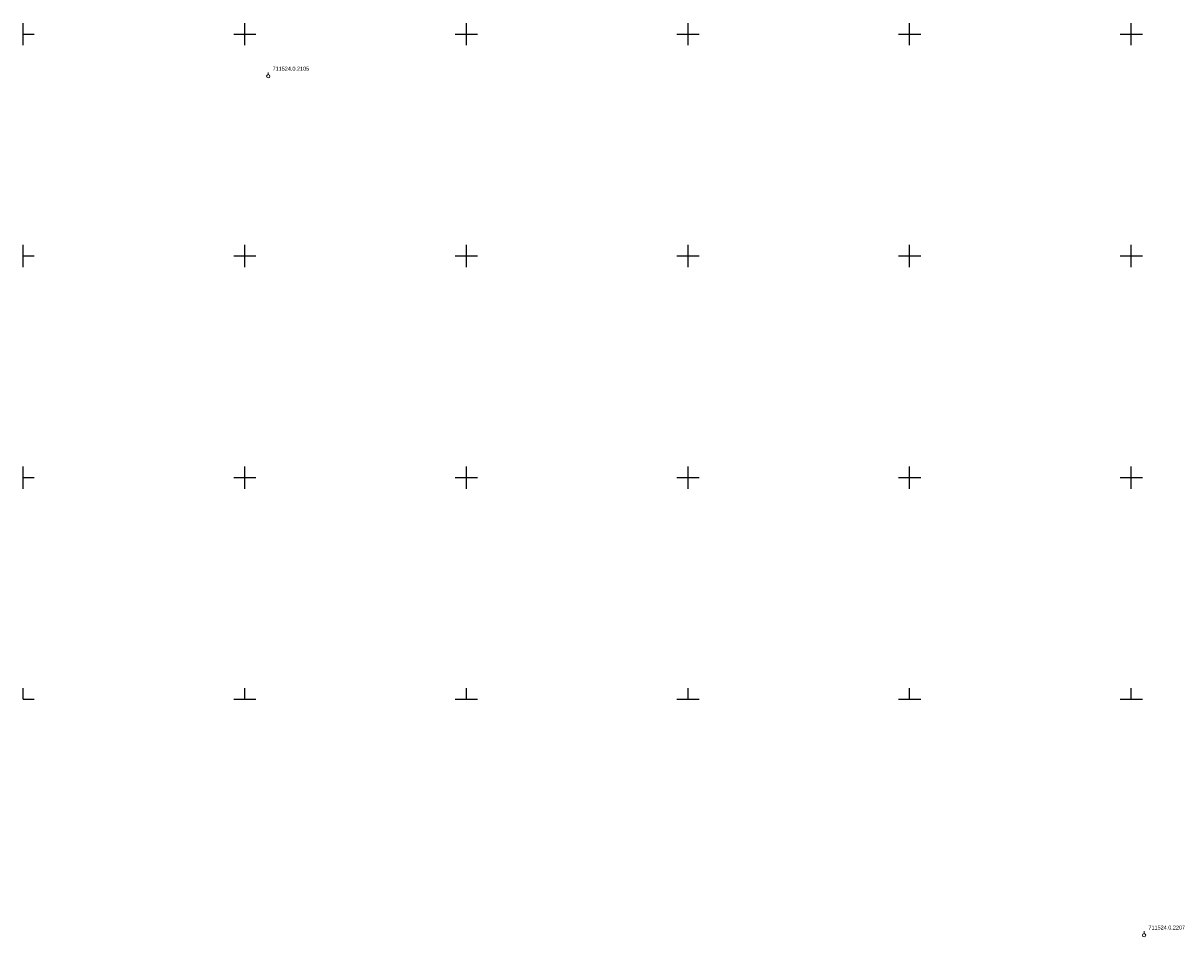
# Model space of a CAD drawing. Header units: metres. Extents: x 7527663 to 7537587, y 5492976 to 5503267.
# Tile 40 of 256: x 7531600 to 7531861, y 5498946 to 5499152. Entities that reach past the tile are written whole.
import ezdxf
from ezdxf.enums import TextEntityAlignment as Align

# ---------------------------------------------------------------- set-up
doc = ezdxf.new("R2010")
doc.units = ezdxf.units.M
doc.layers.get('0').update_dxf_attribs({"color": 2, "lineweight": 5})
doc.styles.get("Standard").update_dxf_attribs({"font": 'Working1250', "width": 0.75})

# ---------------------------------------------------------------- blocks, each defined once
blk = doc.blocks.new('131')
at = {"color": 0, "linetype": 'Continuous', "lineweight": 13}
blk.add_line((0, 0.375), (0, 0.875), dxfattribs=at)
blk.add_circle((0, 0), 0.375, dxfattribs=at)
blk = doc.blocks.new('RAMKA500K')
at = {"color": 0}
for p, q in [((0, 147.5), (0, 152.5)), ((50, 147.5), (50, 152.5)), ((100, 147.5), (100, 152.5)), ((150, 147.5), (150, 152.5)), ((200, 147.5), (200, 152.5)), ((250, 147.5), (250, 152.5)), ((0, 150), (2.5, 150)), ((47.5, 150), (52.5, 150)), ((97.5, 150), (102.5, 150)), ((147.5, 150), (152.5, 150)), ((197.5, 150), (202.5, 150)), ((247.5, 150), (252.5, 150)), ((0, 97.5), (0, 102.5)), ((50, 97.5), (50, 102.5)), ((100, 97.5), (100, 102.5)), ((150, 97.5), (150, 102.5)), ((200, 97.5), (200, 102.5)), ((250, 97.5), (250, 102.5)), ((0, 100), (2.5, 100)), ((47.5, 100), (52.5, 100)), ((97.5, 100), (102.5, 100)), ((147.5, 100), (152.5, 100)), ((197.5, 100), (202.5, 100)), ((247.5, 100), (252.5, 100)), ((0, 47.5), (0, 52.5)), ((50, 47.5), (50, 52.5)), ((100, 47.5), (100, 52.5)), ((150, 47.5), (150, 52.5)), ((200, 47.5), (200, 52.5)), ((250, 47.5), (250, 52.5)), ((0, 50), (2.5, 50)), ((47.5, 50), (52.5, 50)), ((97.5, 50), (102.5, 50)), ((147.5, 50), (152.5, 50)), ((197.5, 50), (202.5, 50)), ((247.5, 50), (252.5, 50)), ((0, 0), (0, 2.5)), ((0, 0), (2.5, 0)), ((47.5, 0), (52.5, 0)), ((50, 0), (50, 2.5)), ((97.5, 0), (102.5, 0)), ((100, 0), (100, 2.5)), ((147.5, 0), (152.5, 0)), ((150, 0), (150, 2.5)), ((197.5, 0), (202.5, 0)), ((200, 0), (200, 2.5)), ((247.5, 0), (252.5, 0)), ((250, 0), (250, 2.5))]:
    blk.add_line(p, q, dxfattribs=at)

msp = doc.modelspace()

# ---------------------------------------------------------------- block references
at = {"layer": '131-Punkt osnowy pomiarowej', "color": 7, "linetype": 'CONTINUOUS', "lineweight": 18}
for p in [(7531655.28, 5499140.52), (7531852.88, 5498946.8)]:
    msp.add_blockref('131', p, dxfattribs=at)
at = {"layer": 'Wstawianie ramki sekcyjnej z opisem', "color": 7, "linetype": 'CONTINUOUS', "lineweight": 13}
msp.add_blockref('RAMKA500K', (7531600, 5499000), dxfattribs=at)

# ---------------------------------------------------------------- texts
at = {"layer": '131-Punkt osnowy pomiarowej-Atr103', "color": 7, "width": 0.9}
for s, p in [('711524.0.2105', (7531656.28, 5499141.52)), ('711524.0.2207', (7531853.88, 5498947.8))]:
    msp.add_text(s, height=0.9, dxfattribs=at).set_placement(p, align=Align.BOTTOM_LEFT)

doc.saveas('drawing.dxf')
